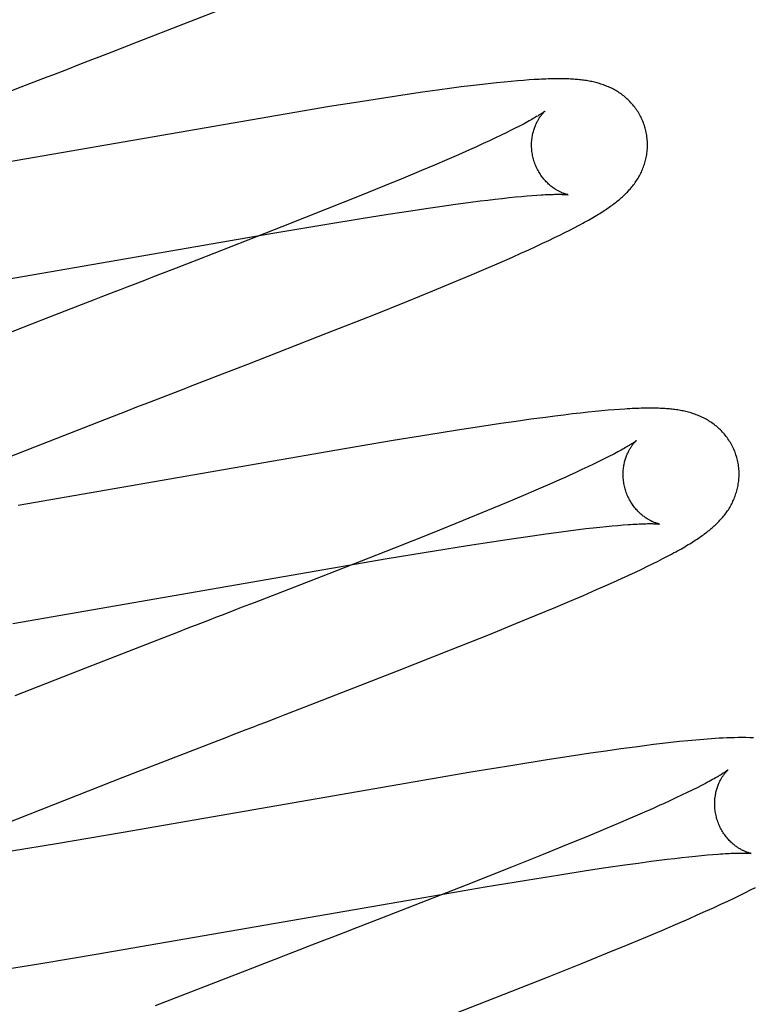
# Model space of a CAD drawing. Header units: inches. Extents: x 0 to 303, y 0 to 196.
# Tile 79 of 100: x 65.508 to 65.635, y 101.895 to 102.065. Entities that reach past the tile are written whole.
import ezdxf

# ---------------------------------------------------------------- set-up
doc = ezdxf.new("R2010")
doc.units = ezdxf.units.IN
doc.header["$LTSCALE"] = 16.67597
doc.header["$MEASUREMENT"] = 0
doc.linetypes.add('HIDDEN', pattern=[0.2, 0.1, -0.1])
doc.layers.add('DEFAULT_2', color=8, linetype='HIDDEN')

msp = doc.modelspace()

# ---------------------------------------------------------------- linework, layer by layer
at = {"layer": 'DEFAULT_2', "color": 8, "linetype": 'HIDDEN'}
for p, q in [((65.52873, 102.06137), (65.54471, 102.06759)), ((65.52433, 102.05966), (65.52873, 102.06137)), ((65.51876, 102.05751), (65.52099, 102.05837)), ((65.50416, 102.05186), (65.50866, 102.0536)), ((65.50866, 102.0536), (65.51091, 102.05447)), ((65.58456, 102.0536), (65.58295, 102.05339)), ((65.58613, 102.05379), (65.58456, 102.0536)), ((65.58767, 102.05398), (65.58613, 102.05379)), ((65.58919, 102.05415), (65.58767, 102.05398)), ((65.59063, 102.05431), (65.58919, 102.05415)), ((65.59196, 102.05445), (65.59063, 102.05431)), ((65.59317, 102.05456), (65.59196, 102.05445)), ((65.59427, 102.05466), (65.59317, 102.05456)), ((65.59529, 102.05474), (65.59427, 102.05466)), ((65.59624, 102.05481), (65.59529, 102.05474)), ((65.57523, 102.0523), (65.57157, 102.05175)), ((65.57789, 102.05269), (65.57523, 102.0523)), ((65.58046, 102.05305), (65.57789, 102.05269)), ((65.58295, 102.05339), (65.58046, 102.05305)), ((65.56182, 102.05021), (65.55454, 102.049)), ((65.56679, 102.05101), (65.56182, 102.05021)), ((65.57157, 102.05175), (65.56679, 102.05101)), ((65.55454, 102.049), (65.4886, 102.03759)), ((65.59141, 102.04528), (65.59043, 102.04481)), ((65.59232, 102.04572), (65.59141, 102.04528)), ((65.59318, 102.04614), (65.59232, 102.04572)), ((65.59398, 102.04654), (65.59318, 102.04614)), ((65.58716, 102.04331), (65.58596, 102.04277)), ((65.58831, 102.04383), (65.58716, 102.04331)), ((65.5894, 102.04433), (65.58831, 102.04383)), ((65.59043, 102.04481), (65.5894, 102.04433)), ((65.58407, 102.04193), (65.58206, 102.04106)), ((65.58596, 102.04277), (65.58407, 102.04193)), ((65.57994, 102.04015), (65.57771, 102.03921)), ((65.58206, 102.04106), (65.57994, 102.04015)), ((65.57771, 102.03921), (65.57458, 102.0379)), ((65.57129, 102.03655), (65.56694, 102.03478)), ((65.57458, 102.0379), (65.57129, 102.03655)), ((65.59493, 102.03474), (65.59589, 102.03482)), ((65.59589, 102.03482), (65.59678, 102.03489)), ((65.59678, 102.03489), (65.59759, 102.03495)), ((65.56694, 102.03478), (65.56142, 102.03257)), ((65.58125, 102.03306), (65.58355, 102.03338)), ((65.58355, 102.03338), (65.58575, 102.03368)), ((65.58575, 102.03368), (65.58783, 102.03395)), ((65.58783, 102.03395), (65.58916, 102.03411)), ((65.58916, 102.03411), (65.59042, 102.03426)), ((65.59042, 102.03426), (65.59163, 102.0344)), ((65.59163, 102.0344), (65.59279, 102.03452)), ((65.59279, 102.03452), (65.59389, 102.03464)), ((65.59389, 102.03464), (65.59493, 102.03474)), ((65.56142, 102.03257), (65.55362, 102.02948)), ((65.56727, 102.03093), (65.57192, 102.03166)), ((65.57192, 102.03166), (65.57546, 102.03221)), ((65.57546, 102.03221), (65.57884, 102.03271)), ((65.57884, 102.03271), (65.58125, 102.03306)), ((65.55203, 102.02839), (65.56138, 102.02997)), ((65.56138, 102.02997), (65.56727, 102.03093)), ((65.60405, 102.02934), (65.60479, 102.02973)), ((65.49053, 102.01773), (65.55203, 102.02839)), ((65.55362, 102.02948), (65.53897, 102.02377)), ((65.60064, 102.02763), (65.60157, 102.02808)), ((65.60157, 102.02808), (65.60244, 102.02852)), ((65.60244, 102.02852), (65.60327, 102.02893)), ((65.60327, 102.02893), (65.60405, 102.02934)), ((65.59743, 102.02611), (65.59858, 102.02665)), ((65.59858, 102.02665), (65.59965, 102.02715)), ((65.59965, 102.02715), (65.60064, 102.02763)), ((65.59337, 102.02428), (65.59482, 102.02492)), ((65.59482, 102.02492), (65.59618, 102.02554)), ((65.59618, 102.02554), (65.59743, 102.02611)), ((65.53897, 102.02377), (65.53461, 102.02208)), ((65.58884, 102.02231), (65.59114, 102.0233)), ((65.59114, 102.0233), (65.59337, 102.02428)), ((65.58312, 102.0199), (65.58644, 102.02129)), ((65.58644, 102.02129), (65.58884, 102.02231)), ((65.57966, 102.01847), (65.58312, 102.0199)), ((65.57514, 102.01663), (65.57966, 102.01847)), ((65.56945, 102.01434), (65.57514, 102.01663)), ((65.51899, 102.01604), (65.51334, 102.01385)), ((65.51334, 102.01385), (65.49649, 102.00728)), ((65.56148, 102.01119), (65.56945, 102.01434)), ((65.54776, 102.00583), (65.56148, 102.01119)), ((65.54339, 102.00414), (65.54776, 102.00583)), ((65.54008, 102.00286), (65.54339, 102.00414)), ((65.53452, 102.0007), (65.53675, 102.00157)), ((65.52442, 101.9968), (65.52667, 101.99767)), ((65.60645, 101.99752), (65.60514, 101.99738)), ((65.60767, 101.99765), (65.60645, 101.99752)), ((65.60882, 101.99776), (65.60767, 101.99765)), ((65.60989, 101.99785), (65.60882, 101.99776)), ((65.6109, 101.99794), (65.60989, 101.99785)), ((65.61185, 101.99801), (65.6109, 101.99794)), ((65.51098, 101.99158), (65.52442, 101.9968)), ((65.59401, 101.99594), (65.59136, 101.99556)), ((65.59657, 101.9963), (65.59401, 101.99594)), ((65.59906, 101.99664), (65.59657, 101.9963)), ((65.60069, 101.99685), (65.59906, 101.99664)), ((65.60225, 101.99704), (65.60069, 101.99685)), ((65.60374, 101.99722), (65.60225, 101.99704)), ((65.60514, 101.99738), (65.60374, 101.99722)), ((65.5839, 101.99442), (65.57896, 101.99364)), ((65.5877, 101.99501), (65.5839, 101.99442)), ((65.59136, 101.99556), (65.5877, 101.99501)), ((65.57279, 101.99262), (65.56308, 101.99099)), ((65.57896, 101.99364), (65.57279, 101.99262)), ((65.49895, 101.98685), (65.51098, 101.99158)), ((65.56308, 101.99099), (65.50813, 101.98144)), ((65.60825, 101.989), (65.60735, 101.98856)), ((65.6091, 101.98941), (65.60825, 101.989)), ((65.60988, 101.98981), (65.6091, 101.98941)), ((65.60536, 101.98762), (65.60429, 101.98712)), ((65.60639, 101.9881), (65.60536, 101.98762)), ((65.60735, 101.98856), (65.60639, 101.9881)), ((65.60136, 101.9858), (65.59945, 101.98496)), ((65.60257, 101.98634), (65.60136, 101.9858)), ((65.59742, 101.98408), (65.59528, 101.98317)), ((65.59945, 101.98496), (65.59742, 101.98408)), ((65.59528, 101.98317), (65.59227, 101.9819)), ((65.58909, 101.98058), (65.58488, 101.97886)), ((65.59227, 101.9819), (65.58909, 101.98058)), ((65.58488, 101.97886), (65.57951, 101.97669)), ((65.60136, 101.97687), (65.60345, 101.97714)), ((65.60345, 101.97714), (65.60478, 101.9773)), ((65.60478, 101.9773), (65.60606, 101.97745)), ((65.60606, 101.97745), (65.60728, 101.97759)), ((65.60728, 101.97759), (65.60844, 101.97772)), ((65.60844, 101.97772), (65.60954, 101.97783)), ((65.60954, 101.97783), (65.61059, 101.97793)), ((65.61059, 101.97793), (65.61157, 101.97802)), ((65.61157, 101.97802), (65.61249, 101.9781)), ((65.57951, 101.97669), (65.57286, 101.97405)), ((65.59017, 101.97525), (65.59359, 101.97577)), ((65.59359, 101.97577), (65.59684, 101.97624)), ((65.59684, 101.97624), (65.59916, 101.97657)), ((65.59916, 101.97657), (65.60136, 101.97687)), ((65.57286, 101.97405), (65.56172, 101.96968)), ((65.57992, 101.97363), (65.58565, 101.97455)), ((65.58565, 101.97455), (65.59017, 101.97525)), ((65.50723, 101.9611), (65.5718, 101.97228)), ((65.5718, 101.97228), (65.57992, 101.97363)), ((65.61849, 101.97186), (65.61932, 101.97228)), ((65.61932, 101.97228), (65.62009, 101.97268)), ((65.61461, 101.96997), (65.61569, 101.97048)), ((65.61569, 101.97048), (65.61669, 101.97096)), ((65.61669, 101.97096), (65.61762, 101.97142)), ((65.61762, 101.97142), (65.61849, 101.97186)), ((65.56172, 101.96968), (65.54882, 101.96468)), ((65.61081, 101.96822), (65.61218, 101.96885)), ((65.61218, 101.96885), (65.61345, 101.96943)), ((65.61345, 101.96943), (65.61461, 101.96997)), ((65.60564, 101.96595), (65.6079, 101.96693)), ((65.6079, 101.96693), (65.60937, 101.96758)), ((65.60937, 101.96758), (65.61081, 101.96822)), ((65.6033, 101.96495), (65.60564, 101.96595)), ((65.59749, 101.96251), (65.60086, 101.96392)), ((65.60086, 101.96392), (65.6033, 101.96495)), ((65.59398, 101.96107), (65.59749, 101.96251)), ((65.5894, 101.95922), (65.59398, 101.96107)), ((65.53321, 101.95864), (65.51972, 101.9534)), ((65.53546, 101.95951), (65.53321, 101.95864)), ((65.58268, 101.95653), (65.5894, 101.95922)), ((65.57356, 101.95294), (65.58268, 101.95653)), ((65.51972, 101.9534), (65.50753, 101.94862)), ((65.55747, 101.94668), (65.57356, 101.95294)), ((65.52625, 101.93458), (65.54188, 101.94065)), ((65.61452, 101.9398), (65.61205, 101.93947)), ((65.61613, 101.94001), (65.61452, 101.9398)), ((65.6177, 101.94021), (65.61613, 101.94001)), ((65.61923, 101.9404), (65.6177, 101.94021)), ((65.62072, 101.94057), (65.61923, 101.9404)), ((65.62218, 101.94073), (65.62072, 101.94057)), ((65.6236, 101.94087), (65.62218, 101.94073)), ((65.60318, 101.93817), (65.59939, 101.93758)), ((65.60683, 101.93872), (65.60318, 101.93817)), ((65.60948, 101.93911), (65.60683, 101.93872)), ((65.61205, 101.93947), (65.60948, 101.93911)), ((65.59346, 101.93663), (65.58621, 101.93544)), ((65.59939, 101.93758), (65.59346, 101.93663)), ((65.58621, 101.93544), (65.52626, 101.92505)), ((65.51426, 101.92987), (65.52625, 101.93458)), ((65.62597, 101.93317), (65.62521, 101.93278)), ((65.62256, 101.93149), (65.62156, 101.93102)), ((65.6235, 101.93194), (65.62256, 101.93149)), ((65.62439, 101.93237), (65.6235, 101.93194)), ((65.62521, 101.93278), (65.62439, 101.93237)), ((65.50586, 101.92653), (65.51426, 101.92987)), ((65.61882, 101.92976), (65.61763, 101.92922)), ((65.62156, 101.93102), (65.62051, 101.93053)), ((65.61574, 101.92839), (65.61374, 101.92752)), ((65.61763, 101.92922), (65.61574, 101.92839)), ((65.61163, 101.92661), (65.60941, 101.92567)), ((65.61374, 101.92752), (65.61163, 101.92661)), ((65.52626, 101.92505), (65.51477, 101.9231)), ((65.60941, 101.92567), (65.6063, 101.92438)), ((65.51477, 101.9231), (65.50698, 101.92182)), ((65.60301, 101.92302), (65.59869, 101.92127)), ((65.6063, 101.92438), (65.60301, 101.92302)), ((65.59869, 101.92127), (65.59319, 101.91906)), ((65.62493, 101.921), (65.626, 101.92111)), ((65.626, 101.92111), (65.62701, 101.9212)), ((65.62701, 101.9212), (65.62796, 101.92128)), ((65.63419, 101.92148), (65.63455, 101.92145)), ((65.60951, 101.919), (65.61277, 101.91947)), ((65.61277, 101.91947), (65.61508, 101.9198)), ((65.61508, 101.9198), (65.61729, 101.92009)), ((65.61729, 101.92009), (65.6187, 101.92028)), ((65.6187, 101.92028), (65.62006, 101.92045)), ((65.62006, 101.92045), (65.62136, 101.9206)), ((65.62136, 101.9206), (65.6226, 101.92075)), ((65.6226, 101.92075), (65.62379, 101.92088)), ((65.62379, 101.92088), (65.62493, 101.921)), ((65.59319, 101.91906), (65.58542, 101.91599)), ((65.59578, 101.91685), (65.60154, 101.91777)), ((65.60154, 101.91777), (65.60607, 101.91848)), ((65.60607, 101.91848), (65.60951, 101.919)), ((65.58542, 101.91599), (65.57082, 101.91029)), ((65.58868, 101.91567), (65.59578, 101.91685)), ((65.5768, 101.91364), (65.58868, 101.91567)), ((65.63263, 101.91425), (65.63358, 101.91471)), ((65.63358, 101.91471), (65.63446, 101.91515)), ((65.63446, 101.91515), (65.63528, 101.91557)), ((65.52159, 101.90407), (65.5768, 101.91364)), ((65.62806, 101.9121), (65.62934, 101.91268)), ((65.62934, 101.91268), (65.63052, 101.91324)), ((65.63052, 101.91324), (65.63162, 101.91376)), ((65.63162, 101.91376), (65.63263, 101.91425)), ((65.62526, 101.91084), (65.6267, 101.91148)), ((65.6267, 101.91148), (65.62806, 101.9121)), ((65.57082, 101.91029), (65.56648, 101.90861)), ((65.62147, 101.90918), (65.62377, 101.91018)), ((65.62377, 101.91018), (65.62526, 101.91084)), ((65.56648, 101.90861), (65.56428, 101.90776)), ((65.61669, 101.90714), (65.61912, 101.90817)), ((65.61912, 101.90817), (65.62147, 101.90918)), ((65.61331, 101.90574), (65.61669, 101.90714)), ((65.55651, 101.90475), (65.55427, 101.90389)), ((65.60518, 101.90242), (65.60978, 101.90429)), ((65.60978, 101.90429), (65.61331, 101.90574)), ((65.50563, 101.90145), (65.51236, 101.90253)), ((65.51236, 101.90253), (65.52159, 101.90407)), ((65.5509, 101.90258), (65.54752, 101.90128)), ((65.59942, 101.90012), (65.60518, 101.90242)), ((65.54752, 101.90128), (65.53178, 101.89515)), ((65.59032, 101.89653), (65.59942, 101.90012)), ((65.572, 101.88941), (65.59032, 101.89653))]:
    msp.add_line(p, q, dxfattribs=at)
for points in [[(65.52099, 102.05837), (65.52211, 102.0588), (65.52433, 102.05966)], [(65.51428, 102.05578), (65.51652, 102.05664), (65.51876, 102.05751)], [(65.51091, 102.05447), (65.51316, 102.05534), (65.51428, 102.05578)], [(65.61628, 102.04649), (65.61622, 102.0467), (65.61614, 102.04695), (65.61606, 102.04719), (65.61597, 102.04744), (65.61587, 102.04768), (65.61577, 102.04792), (65.61566, 102.04816), (65.61555, 102.04839), (65.61543, 102.04862), (65.61531, 102.04885), (65.61518, 102.04907), (65.61504, 102.04929), (65.61491, 102.04951), (65.61476, 102.04972), (65.61461, 102.04992), (65.61446, 102.05013), (65.61431, 102.05032), (65.61415, 102.05052), (65.61398, 102.05071), (65.61382, 102.05089), (65.61365, 102.05107), (65.61347, 102.05125), (65.6133, 102.05142), (65.61312, 102.05158), (65.61294, 102.05174), (65.61276, 102.0519), (65.61257, 102.05205), (65.61238, 102.05219), (65.61219, 102.05234), (65.612, 102.05247), (65.6118, 102.05261), (65.6116, 102.05274), (65.6114, 102.05286), (65.6112, 102.05298), (65.61099, 102.0531), (65.61078, 102.05321), (65.61057, 102.05332), (65.61037, 102.05343), (65.61015, 102.05353), (65.60994, 102.05362), (65.60973, 102.05371), (65.60951, 102.0538), (65.6093, 102.05388), (65.60908, 102.05396), (65.60886, 102.05404), (65.60863, 102.05411), (65.60841, 102.05418), (65.60818, 102.05425), (65.60796, 102.05431), (65.60773, 102.05437), (65.6075, 102.05443), (65.60728, 102.05448), (65.60705, 102.05453), (65.60682, 102.05457), (65.60659, 102.05462), (65.60635, 102.05466), (65.60612, 102.0547), (65.60589, 102.05473), (65.60565, 102.05477), (65.60541, 102.0548), (65.60517, 102.05482), (65.60493, 102.05485), (65.60468, 102.05487), (65.60443, 102.0549), (65.60417, 102.05492), (65.60391, 102.05493), (65.60364, 102.05495), (65.60337, 102.05497), (65.60309, 102.05498), (65.6028, 102.05499), (65.60251, 102.055), (65.6022, 102.055), (65.6019, 102.05501), (65.60158, 102.05501), (65.60126, 102.05501), (65.60093, 102.05501), (65.60059, 102.05501), (65.60024, 102.055), (65.59989, 102.05499), (65.59953, 102.05498), (65.59915, 102.05497), (65.59877, 102.05495), (65.59838, 102.05494), (65.59797, 102.05492), (65.59756, 102.05489), (65.59713, 102.05487), (65.59624, 102.05481)], [(65.59896, 102.04942), (65.59895, 102.04942), (65.59894, 102.0494), (65.59891, 102.04938), (65.59888, 102.04936), (65.59884, 102.04933), (65.59879, 102.04929), (65.59874, 102.04925), (65.59867, 102.0492), (65.59859, 102.04915), (65.5985, 102.04909), (65.5984, 102.04902), (65.59829, 102.04895), (65.59817, 102.04887), (65.59803, 102.04878), (65.59788, 102.04869), (65.59773, 102.04859), (65.59755, 102.04849), (65.59737, 102.04838), (65.59717, 102.04826), (65.59697, 102.04814), (65.59674, 102.04802), (65.5965, 102.04788), (65.59625, 102.04774), (65.59598, 102.04759), (65.59569, 102.04744), (65.59539, 102.04727), (65.59506, 102.0471), (65.59472, 102.04692), (65.59436, 102.04674), (65.59398, 102.04654)], [(65.59701, 102.04113), (65.59696, 102.04133), (65.5969, 102.04156), (65.59685, 102.0418), (65.59681, 102.04203), (65.59677, 102.04227), (65.59674, 102.0425), (65.59672, 102.04274), (65.5967, 102.04297), (65.59669, 102.04321), (65.59668, 102.04344), (65.59668, 102.04366), (65.59668, 102.04389), (65.59669, 102.04411), (65.59671, 102.04433), (65.59673, 102.04455), (65.59676, 102.04477), (65.59679, 102.04497), (65.59682, 102.04518), (65.59686, 102.04538), (65.5969, 102.04558), (65.59695, 102.04577), (65.597, 102.04595), (65.59705, 102.04614), (65.5971, 102.04631), (65.59716, 102.04648), (65.59722, 102.04665), (65.59728, 102.04681), (65.59734, 102.04696), (65.5974, 102.04711), (65.59746, 102.04725), (65.59753, 102.04739), (65.59759, 102.04752), (65.59766, 102.04765), (65.59773, 102.04778), (65.59779, 102.0479), (65.59786, 102.04801), (65.59793, 102.04812), (65.59799, 102.04823), (65.59806, 102.04833), (65.59812, 102.04843), (65.59819, 102.04852), (65.59825, 102.04861), (65.59831, 102.04869), (65.59837, 102.04877), (65.59843, 102.04885), (65.59849, 102.04892), (65.59855, 102.04899), (65.5986, 102.04905), (65.59865, 102.04911), (65.5987, 102.04916), (65.59874, 102.04921), (65.59878, 102.04925), (65.59882, 102.04929), (65.59886, 102.04933), (65.59889, 102.04935), (65.59891, 102.04938), (65.59893, 102.0494), (65.59895, 102.04941), (65.59896, 102.04942), (65.59896, 102.04942)], [(65.60479, 102.02973), (65.60514, 102.02991), (65.60549, 102.0301), (65.60582, 102.03029), (65.60615, 102.03047), (65.60647, 102.03064), (65.60677, 102.03082), (65.60707, 102.03099), (65.60736, 102.03116), (65.60765, 102.03133), (65.60792, 102.03149), (65.60819, 102.03165), (65.60845, 102.03181), (65.6087, 102.03197), (65.60895, 102.03213), (65.60918, 102.03228), (65.60942, 102.03244), (65.60964, 102.03259), (65.60986, 102.03274), (65.61008, 102.03288), (65.61029, 102.03303), (65.61049, 102.03318), (65.61069, 102.03333), (65.61089, 102.03347), (65.61108, 102.03362), (65.61127, 102.03377), (65.61146, 102.03392), (65.61165, 102.03407), (65.61183, 102.03422), (65.61201, 102.03437), (65.61218, 102.03452), (65.61236, 102.03468), (65.61253, 102.03484), (65.6127, 102.035), (65.61287, 102.03516), (65.61304, 102.03533), (65.6132, 102.03549), (65.61336, 102.03566), (65.61352, 102.03584), (65.61368, 102.03601), (65.61383, 102.03619), (65.61398, 102.03637), (65.61412, 102.03655), (65.61427, 102.03674), (65.61441, 102.03692), (65.61454, 102.03711), (65.61467, 102.0373), (65.6148, 102.0375), (65.61493, 102.03769), (65.61505, 102.03789), (65.61517, 102.0381), (65.61529, 102.0383), (65.6154, 102.03851), (65.6155, 102.03872), (65.61561, 102.03894), (65.61571, 102.03915), (65.6158, 102.03937), (65.61589, 102.03959), (65.61598, 102.03981), (65.61606, 102.04004), (65.61613, 102.04027), (65.61621, 102.0405), (65.61627, 102.04073), (65.61634, 102.04097), (65.61639, 102.0412), (65.61645, 102.04145), (65.61649, 102.04169), (65.61654, 102.04194), (65.61657, 102.04218), (65.6166, 102.04243), (65.61663, 102.04269), (65.61665, 102.04294), (65.61666, 102.04319), (65.61667, 102.04345), (65.61667, 102.04371), (65.61667, 102.04397), (65.61665, 102.04422), (65.61664, 102.04448), (65.61661, 102.04474), (65.61658, 102.045), (65.61655, 102.04525), (65.6165, 102.04551), (65.61646, 102.04577), (65.6164, 102.04602), (65.61634, 102.04627), (65.61628, 102.04649)], [(65.60296, 102.03503), (65.60295, 102.03503), (65.60294, 102.03503), (65.60292, 102.03504), (65.60289, 102.03504), (65.60285, 102.03505), (65.60281, 102.03506), (65.60276, 102.03507), (65.60271, 102.03509), (65.60265, 102.0351), (65.60259, 102.03512), (65.60252, 102.03514), (65.60245, 102.03517), (65.60237, 102.03519), (65.60229, 102.03522), (65.6022, 102.03525), (65.60211, 102.03529), (65.60202, 102.03532), (65.60192, 102.03536), (65.60182, 102.03541), (65.60172, 102.03545), (65.60161, 102.0355), (65.6015, 102.03556), (65.60139, 102.03561), (65.60128, 102.03567), (65.60116, 102.03574), (65.60104, 102.03581), (65.60092, 102.03588), (65.6008, 102.03596), (65.60068, 102.03604), (65.60055, 102.03612), (65.60042, 102.03621), (65.60029, 102.03631), (65.60016, 102.03641), (65.60002, 102.03652), (65.59989, 102.03663), (65.59975, 102.03674), (65.59962, 102.03687), (65.59948, 102.03699), (65.59934, 102.03713), (65.5992, 102.03727), (65.59907, 102.03741), (65.59893, 102.03757), (65.5988, 102.03772), (65.59866, 102.03789), (65.59853, 102.03806), (65.5984, 102.03823), (65.59828, 102.03841), (65.59815, 102.0386), (65.59803, 102.03879), (65.59792, 102.03898), (65.5978, 102.03918), (65.59769, 102.03939), (65.59759, 102.0396), (65.59749, 102.03981), (65.5974, 102.04003), (65.59731, 102.04025), (65.59722, 102.04047), (65.59714, 102.0407), (65.59707, 102.04093), (65.59701, 102.04113)], [(65.59759, 102.03495), (65.59833, 102.035), (65.59867, 102.03502), (65.599, 102.03504), (65.59931, 102.03505), (65.5996, 102.03506), (65.59988, 102.03507), (65.60014, 102.03508), (65.60039, 102.03509), (65.60063, 102.0351), (65.60086, 102.0351), (65.60107, 102.0351), (65.60127, 102.0351), (65.60146, 102.0351), (65.60164, 102.0351), (65.6018, 102.0351), (65.60195, 102.03509), (65.60209, 102.03509), (65.60222, 102.03509), (65.60234, 102.03508), (65.60245, 102.03507), (65.60254, 102.03507), (65.60263, 102.03506), (65.6027, 102.03506), (65.60276, 102.03505), (65.60282, 102.03505), (65.60286, 102.03504), (65.6029, 102.03504), (65.60293, 102.03503), (65.60295, 102.03503), (65.60296, 102.03503)], [(65.53461, 102.02208), (65.53131, 102.0208), (65.5302, 102.02037)], [(65.5302, 102.02037), (65.52797, 102.01951), (65.52686, 102.01908), (65.52574, 102.01865), (65.52462, 102.01822), (65.52237, 102.01735)], [(65.52237, 102.01735), (65.52125, 102.01691), (65.51899, 102.01604)], [(65.53675, 102.00157), (65.53786, 102.002), (65.54008, 102.00286)], [(65.53004, 101.99897), (65.53228, 101.99984), (65.53452, 102.0007)], [(65.52667, 101.99767), (65.52891, 101.99854), (65.53004, 101.99897)], [(65.63207, 101.98969), (65.63201, 101.98991), (65.63193, 101.99016), (65.63185, 101.9904), (65.63176, 101.99065), (65.63166, 101.99089), (65.63156, 101.99113), (65.63145, 101.99137), (65.63134, 101.9916), (65.63122, 101.99183), (65.6311, 101.99206), (65.63097, 101.99228), (65.63083, 101.9925), (65.63069, 101.99272), (65.63055, 101.99293), (65.6304, 101.99314), (65.63025, 101.99334), (65.63009, 101.99354), (65.62993, 101.99373), (65.62977, 101.99392), (65.6296, 101.99411), (65.62943, 101.99429), (65.62926, 101.99446), (65.62908, 101.99463), (65.6289, 101.9948), (65.62872, 101.99496), (65.62854, 101.99511), (65.62835, 101.99526), (65.62816, 101.99541), (65.62797, 101.99555), (65.62778, 101.99569), (65.62758, 101.99582), (65.62738, 101.99595), (65.62718, 101.99608), (65.62697, 101.9962), (65.62677, 101.99632), (65.62656, 101.99643), (65.62635, 101.99654), (65.62614, 101.99664), (65.62593, 101.99674), (65.62572, 101.99684), (65.6255, 101.99693), (65.62529, 101.99701), (65.62507, 101.9971), (65.62485, 101.99718), (65.62463, 101.99726), (65.62441, 101.99733), (65.62418, 101.9974), (65.62395, 101.99746), (65.62373, 101.99753), (65.6235, 101.99759), (65.62327, 101.99764), (65.62304, 101.99769), (65.62281, 101.99774), (65.62258, 101.99779), (65.62235, 101.99783), (65.62212, 101.99787), (65.62189, 101.99791), (65.62165, 101.99794), (65.62141, 101.99798), (65.62117, 101.99801), (65.62093, 101.99804), (65.62069, 101.99806), (65.62044, 101.99809), (65.62019, 101.99811), (65.61993, 101.99813), (65.61966, 101.99815), (65.61939, 101.99816), (65.61912, 101.99818), (65.61883, 101.99819), (65.61854, 101.9982), (65.61824, 101.99821), (65.61794, 101.99821), (65.61763, 101.99822), (65.6173, 101.99822), (65.61698, 101.99822), (65.61664, 101.99822), (65.61629, 101.99821), (65.61594, 101.99821), (65.61557, 101.9982), (65.6152, 101.99819), (65.61482, 101.99817), (65.61443, 101.99816), (65.61403, 101.99814), (65.61361, 101.99812), (65.61319, 101.99809), (65.61276, 101.99807), (65.61185, 101.99801)], [(65.61475, 101.99263), (65.61475, 101.99263), (65.61473, 101.99261), (65.61471, 101.9926), (65.61468, 101.99257), (65.61464, 101.99254), (65.61459, 101.99251), (65.61453, 101.99247), (65.61446, 101.99242), (65.61439, 101.99236), (65.61429, 101.9923), (65.61419, 101.99223), (65.61408, 101.99216), (65.61395, 101.99207), (65.61381, 101.99198), (65.61365, 101.99189), (65.61348, 101.99178), (65.6133, 101.99167), (65.6131, 101.99155), (65.61288, 101.99143), (65.61265, 101.99129), (65.61241, 101.99115), (65.61214, 101.99101), (65.61187, 101.99085), (65.61158, 101.9907), (65.61127, 101.99053), (65.61095, 101.99036), (65.61061, 101.99018), (65.61025, 101.99), (65.60988, 101.98981)], [(65.6128, 101.98434), (65.61275, 101.98454), (65.6127, 101.98477), (65.61265, 101.985), (65.6126, 101.98524), (65.61256, 101.98547), (65.61253, 101.98571), (65.61251, 101.98594), (65.61249, 101.98618), (65.61248, 101.98641), (65.61247, 101.98664), (65.61247, 101.98686), (65.61247, 101.98709), (65.61248, 101.98731), (65.6125, 101.98753), (65.61252, 101.98775), (65.61254, 101.98796), (65.61257, 101.98817), (65.61261, 101.98838), (65.61265, 101.98858), (65.61269, 101.98877), (65.61273, 101.98896), (65.61278, 101.98915), (65.61283, 101.98933), (65.61289, 101.98951), (65.61294, 101.98968), (65.613, 101.98984), (65.61306, 101.99), (65.61312, 101.99015), (65.61318, 101.9903), (65.61325, 101.99045), (65.61331, 101.99059), (65.61338, 101.99072), (65.61344, 101.99085), (65.61351, 101.99097), (65.61358, 101.99109), (65.61364, 101.99121), (65.61371, 101.99132), (65.61377, 101.99142), (65.61384, 101.99153), (65.6139, 101.99162), (65.61397, 101.99172), (65.61403, 101.99181), (65.61409, 101.99189), (65.61415, 101.99197), (65.61421, 101.99205), (65.61427, 101.99212), (65.61433, 101.99218), (65.61438, 101.99225), (65.61443, 101.99231), (65.61448, 101.99236), (65.61453, 101.99241), (65.61457, 101.99245), (65.61461, 101.99249), (65.61464, 101.99253), (65.61467, 101.99256), (65.6147, 101.99258), (65.61472, 101.9926), (65.61474, 101.99262), (65.61475, 101.99263), (65.61475, 101.99263)], [(65.62009, 101.97268), (65.62047, 101.97288), (65.62083, 101.97307), (65.62118, 101.97326), (65.62153, 101.97345), (65.62186, 101.97363), (65.62219, 101.97382), (65.62251, 101.97399), (65.62281, 101.97417), (65.62311, 101.97434), (65.6234, 101.97452), (65.62369, 101.97469), (65.62396, 101.97485), (65.62423, 101.97502), (65.62449, 101.97518), (65.62474, 101.97534), (65.62498, 101.9755), (65.62522, 101.97565), (65.62545, 101.97581), (65.62567, 101.97596), (65.62589, 101.97611), (65.6261, 101.97626), (65.62631, 101.97641), (65.62651, 101.97656), (65.62671, 101.9767), (65.6269, 101.97685), (65.62709, 101.977), (65.62728, 101.97715), (65.62747, 101.9773), (65.62765, 101.97745), (65.62783, 101.9776), (65.628, 101.97776), (65.62818, 101.97791), (65.62835, 101.97807), (65.62852, 101.97823), (65.62869, 101.97839), (65.62885, 101.97856), (65.62901, 101.97873), (65.62917, 101.9789), (65.62933, 101.97907), (65.62949, 101.97924), (65.62964, 101.97942), (65.62979, 101.9796), (65.62993, 101.97978), (65.63007, 101.97997), (65.63021, 101.98015), (65.63035, 101.98034), (65.63048, 101.98053), (65.63061, 101.98072), (65.63073, 101.98092), (65.63085, 101.98112), (65.63097, 101.98132), (65.63109, 101.98153), (65.6312, 101.98174), (65.6313, 101.98195), (65.63141, 101.98216), (65.63151, 101.98238), (65.6316, 101.9826), (65.63169, 101.98282), (65.63177, 101.98304), (65.63185, 101.98326), (65.63193, 101.98349), (65.632, 101.98372), (65.63207, 101.98395), (65.63213, 101.98419), (65.63219, 101.98443), (65.63224, 101.98467), (65.63229, 101.98491), (65.63233, 101.98516), (65.63237, 101.98541), (65.6324, 101.98565), (65.63242, 101.98591), (65.63244, 101.98616), (65.63245, 101.98641), (65.63246, 101.98667), (65.63246, 101.98692), (65.63246, 101.98718), (65.63245, 101.98744), (65.63243, 101.9877), (65.6324, 101.98795), (65.63237, 101.98821), (65.63234, 101.98847), (65.63229, 101.98872), (65.63225, 101.98898), (65.63219, 101.98923), (65.63213, 101.98948), (65.63207, 101.98969)], [(65.60429, 101.98712), (65.60316, 101.98661), (65.60257, 101.98634)], [(65.61875, 101.97824), (65.61876, 101.97824), (65.61875, 101.97824), (65.61873, 101.97824), (65.61871, 101.97825), (65.61868, 101.97825), (65.61865, 101.97826), (65.61861, 101.97827), (65.61856, 101.97828), (65.6185, 101.9783), (65.61844, 101.97831), (65.61838, 101.97833), (65.61831, 101.97835), (65.61824, 101.97838), (65.61816, 101.9784), (65.61808, 101.97843), (65.61799, 101.97846), (65.6179, 101.9785), (65.61781, 101.97853), (65.61771, 101.97857), (65.61761, 101.97862), (65.61751, 101.97866), (65.6174, 101.97871), (65.61729, 101.97877), (65.61718, 101.97882), (65.61707, 101.97889), (65.61695, 101.97895), (65.61683, 101.97902), (65.61671, 101.97909), (65.61659, 101.97917), (65.61646, 101.97925), (65.61634, 101.97933), (65.61621, 101.97942), (65.61608, 101.97952), (65.61595, 101.97962), (65.61581, 101.97973), (65.61568, 101.97984), (65.61554, 101.97995), (65.61541, 101.98008), (65.61527, 101.9802), (65.61513, 101.98034), (65.615, 101.98048), (65.61486, 101.98062), (65.61472, 101.98078), (65.61459, 101.98093), (65.61445, 101.9811), (65.61432, 101.98127), (65.61419, 101.98144), (65.61407, 101.98162), (65.61394, 101.98181), (65.61382, 101.982), (65.61371, 101.98219), (65.61359, 101.98239), (65.61348, 101.9826), (65.61338, 101.98281), (65.61328, 101.98302), (65.61319, 101.98324), (65.6131, 101.98346), (65.61301, 101.98368), (65.61293, 101.98391), (65.61286, 101.98414), (65.6128, 101.98434)], [(65.61249, 101.9781), (65.61335, 101.97816), (65.61376, 101.97819), (65.61415, 101.97821), (65.61452, 101.97823), (65.61487, 101.97825), (65.61521, 101.97826), (65.61554, 101.97828), (65.61584, 101.97829), (65.61613, 101.9783), (65.61641, 101.9783), (65.61667, 101.97831), (65.61691, 101.97831), (65.61713, 101.97831), (65.61734, 101.97831), (65.61752, 101.97831), (65.61769, 101.9783), (65.61785, 101.9783), (65.61799, 101.9783), (65.61812, 101.97829), (65.61823, 101.97828), (65.61833, 101.97828), (65.61842, 101.97827), (65.6185, 101.97827), (65.61856, 101.97826), (65.61862, 101.97825), (65.61867, 101.97825), (65.6187, 101.97825), (65.61873, 101.97824), (65.61875, 101.97824), (65.61875, 101.97824)], [(65.54882, 101.96468), (65.54662, 101.96383), (65.54551, 101.9634)], [(65.54551, 101.9634), (65.54329, 101.96254), (65.54218, 101.96211), (65.54107, 101.96168), (65.53883, 101.96081)], [(65.53883, 101.96081), (65.53771, 101.96038), (65.53546, 101.95951)], [(65.55305, 101.94497), (65.55416, 101.9454), (65.55747, 101.94668)], [(65.54524, 101.94195), (65.54748, 101.94282), (65.5486, 101.94325), (65.54971, 101.94368), (65.55083, 101.94411), (65.55305, 101.94497)], [(65.54188, 101.94065), (65.54412, 101.94152), (65.54524, 101.94195)], [(65.63494, 101.94138), (65.63429, 101.94141), (65.63362, 101.94142), (65.63296, 101.94143), (65.6323, 101.94143), (65.63165, 101.94141), (65.63099, 101.9414), (65.63034, 101.94137), (65.62968, 101.94134), (65.62902, 101.94131), (65.62836, 101.94127), (65.6277, 101.94122), (65.62703, 101.94117), (65.62636, 101.94112), (65.62568, 101.94106), (65.62499, 101.941), (65.6236, 101.94087)], [(65.63054, 101.93584), (65.63054, 101.93583), (65.63052, 101.93582), (65.6305, 101.9358), (65.63046, 101.93578), (65.63042, 101.93575), (65.63037, 101.93571), (65.63031, 101.93567), (65.63024, 101.93562), (65.63016, 101.93556), (65.63007, 101.9355), (65.62996, 101.93543), (65.62985, 101.93535), (65.62972, 101.93527), (65.62957, 101.93518), (65.62942, 101.93508), (65.62924, 101.93497), (65.62905, 101.93486), (65.62885, 101.93474), (65.62863, 101.93461), (65.6284, 101.93448), (65.62815, 101.93433), (65.62788, 101.93419), (65.6276, 101.93403), (65.62731, 101.93387), (65.627, 101.93371), (65.62667, 101.93353), (65.62633, 101.93335), (65.62597, 101.93317)], [(65.62859, 101.92755), (65.62854, 101.92774), (65.62849, 101.92798), (65.62844, 101.92821), (65.62839, 101.92845), (65.62835, 101.92868), (65.62832, 101.92892), (65.6283, 101.92915), (65.62828, 101.92939), (65.62827, 101.92962), (65.62826, 101.92985), (65.62826, 101.93008), (65.62826, 101.9303), (65.62827, 101.93053), (65.62829, 101.93075), (65.62831, 101.93096), (65.62834, 101.93118), (65.62837, 101.93138), (65.6284, 101.93159), (65.62844, 101.93179), (65.62848, 101.93199), (65.62853, 101.93218), (65.62857, 101.93236), (65.62863, 101.93254), (65.62868, 101.93272), (65.62874, 101.93289), (65.62879, 101.93305), (65.62885, 101.93321), (65.62891, 101.93337), (65.62898, 101.93352), (65.62904, 101.93366), (65.62911, 101.9338), (65.62917, 101.93393), (65.62924, 101.93406), (65.6293, 101.93419), (65.62937, 101.93431), (65.62944, 101.93442), (65.6295, 101.93453), (65.62957, 101.93464), (65.62963, 101.93474), (65.6297, 101.93484), (65.62976, 101.93493), (65.62983, 101.93502), (65.62989, 101.9351), (65.62995, 101.93518), (65.63001, 101.93526), (65.63007, 101.93533), (65.63012, 101.9354), (65.63017, 101.93546), (65.63023, 101.93552), (65.63027, 101.93557), (65.63032, 101.93562), (65.63036, 101.93567), (65.6304, 101.9357), (65.63044, 101.93574), (65.63047, 101.93577), (65.63049, 101.93579), (65.63051, 101.93581), (65.63053, 101.93583), (65.63054, 101.93584), (65.63054, 101.93584)], [(65.62051, 101.93053), (65.6194, 101.93002), (65.61882, 101.92976)], [(65.63455, 101.92145), (65.63454, 101.92145), (65.63452, 101.92145), (65.6345, 101.92146), (65.63447, 101.92146), (65.63443, 101.92147), (65.63439, 101.92148), (65.63434, 101.92149), (65.63429, 101.92151), (65.63423, 101.92152), (65.63417, 101.92154), (65.6341, 101.92156), (65.63402, 101.92159), (65.63394, 101.92161), (65.63386, 101.92164), (65.63377, 101.92167), (65.63368, 101.92171), (65.63359, 101.92175), (65.63349, 101.92179), (65.63339, 101.92183), (65.63329, 101.92188), (65.63319, 101.92193), (65.63308, 101.92198), (65.63297, 101.92204), (65.63285, 101.9221), (65.63274, 101.92216), (65.63262, 101.92223), (65.6325, 101.9223), (65.63237, 101.92238), (65.63225, 101.92246), (65.63212, 101.92255), (65.63199, 101.92264), (65.63186, 101.92273), (65.63173, 101.92283), (65.6316, 101.92294), (65.63146, 101.92305), (65.63133, 101.92317), (65.63119, 101.92329), (65.63106, 101.92342), (65.63092, 101.92355), (65.63078, 101.92369), (65.63065, 101.92384), (65.63051, 101.92399), (65.63038, 101.92415), (65.63024, 101.92431), (65.63011, 101.92448), (65.62998, 101.92465), (65.62986, 101.92483), (65.62973, 101.92502), (65.62961, 101.92521), (65.6295, 101.92541), (65.62938, 101.92561), (65.62927, 101.92581), (65.62917, 101.92602), (65.62907, 101.92623), (65.62898, 101.92645), (65.62889, 101.92667), (65.6288, 101.92689), (65.62873, 101.92712), (65.62865, 101.92735), (65.62859, 101.92755)], [(65.62796, 101.92128), (65.62884, 101.92135), (65.62926, 101.92138), (65.62967, 101.9214), (65.63005, 101.92142), (65.63042, 101.92145), (65.63077, 101.92146), (65.63111, 101.92148), (65.63143, 101.92149), (65.63173, 101.9215), (65.63202, 101.92151), (65.63229, 101.92151), (65.63254, 101.92152), (65.63278, 101.92152), (65.633, 101.92152), (65.6332, 101.92152), (65.63339, 101.92152), (65.63356, 101.92151), (65.63372, 101.92151), (65.63386, 101.9215), (65.63398, 101.92149), (65.6341, 101.92149), (65.63419, 101.92148)], [(65.56428, 101.90776), (65.56208, 101.90691), (65.56097, 101.90648)], [(65.56097, 101.90648), (65.55874, 101.90562), (65.55651, 101.90475)], [(65.55427, 101.90389), (65.55315, 101.90345), (65.5509, 101.90258)]]:
    msp.add_lwpolyline(points, dxfattribs=at)

doc.saveas('drawing.dxf')
